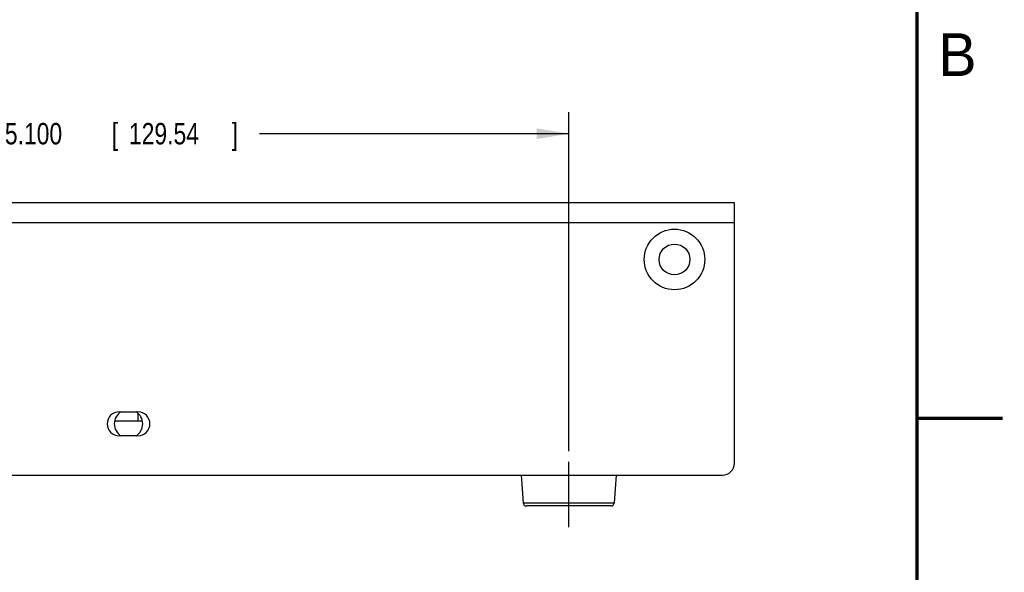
# Model space of a CAD drawing. Header units: inches. Extents: x 0 to 22, y 0 to 17.
# Tile 8 of 9: x 16.3 to 22, y 3.4 to 6.6. Entities that reach past the tile are written whole.
import ezdxf

# ---------------------------------------------------------------- set-up
doc = ezdxf.new("R2010")
doc.units = ezdxf.units.IN
doc.header["$LTSCALE"] = 1.21
doc.header["$MEASUREMENT"] = 0
doc.linetypes.add('CENTER', pattern=[0.6, 0.375, -0.075, 0.075, -0.075])
doc.layers.get('0').update_dxf_attribs({"linetype": 'CONTINUOUS'})
doc.layers.add('DEFAULT_1', color=7, linetype='CENTER')
doc.layers.add('DIMENSIONS', color=7, linetype='CONTINUOUS')
doc.styles.get("Standard").update_dxf_attribs({"font": 'txt', "width": 0.8})
doc.dimstyles.new('DIMSTYLE_2', dxfattribs={"dimtxt": 0.125, "dimasz": 0.1875, "dimexe": 0.18, "dimexo": 0.0625, "dimgap": 0.09, "dimtad": 0, "dimtih": 1, "dimtoh": 1, "dimdec": 3, "dimzin": 4, "dimdsep": 46, "dimtxsty": 'STANDARD', "dimblk": '_FILLED', "dimblk1": '_FILLED', "dimblk2": '_FILLED', "dimcen": 0.09, "dimadec": 0, "dimazin": 0, "dimtp": 0.01, "dimtm": 0.01, "dimtfac": 1, "dimtdec": 3, "dimtofl": 0, "dimtmove": 0, "dimatfit": 3, "dimldrblk": '_FILLED', "dimfxl": 1, "dimtolj": 1, "dimtzin": 4, "dimarcsym": 0})

# ---------------------------------------------------------------- blocks, each defined once
blk = doc.blocks.new('_FILLED')
at = {"color": 0, "linetype": 'BYBLOCK'}
blk.add_solid([(0, 0), (-1, 0.167), (-1, -0.167)], dxfattribs=at)
blk = doc.blocks.new('*D23')
at = {"layer": 'DIMENSIONS', "color": 2, "linetype": 'CONTINUOUS'}
for p, q in [((14.365, 4.0576), (14.365, 6.038)), ((19.465, 4.0576), (19.465, 6.038)), ((14.365, 5.913), (16.1081, 5.913)), ((19.465, 5.913), (17.6581, 5.913))]:
    blk.add_line(p, q, dxfattribs=at)
at = {"layer": 'DIMENSIONS', "color": 2, "linetype": 'CONTINUOUS', "xscale": 0.1875, "yscale": 0.1875, "zscale": 0.1875, "rotation": 180}
blk.add_blockref('_FILLED', (14.365, 5.913), dxfattribs=at)
at = {"layer": 'DIMENSIONS', "color": 2, "linetype": 'CONTINUOUS', "xscale": 0.1875, "yscale": 0.1875, "zscale": 0.1875}
blk.add_blockref('_FILLED', (19.465, 5.913), dxfattribs=at)
at = {"layer": 'DIMENSIONS', "color": 2, "linetype": 'CONTINUOUS', "width": 0.8}
for s, p in [('[', (16.7956, 5.8505)), (']', (17.4956, 5.8505)), ('5.100', (16.1706, 5.8505)), ('129.54', (16.8956, 5.8505))]:
    blk.add_text(s, height=0.125, dxfattribs=at).set_placement(p)

msp = doc.modelspace()

# ---------------------------------------------------------------- linework, layer by layer
at = {"color": 7, "linetype": 'CONTINUOUS'}
for p, q in [((20.433, 5.5081), (13.373, 5.5081)), ((20.433, 3.9881), (20.433, 5.5081)), ((20.433, 5.3921), (13.373, 5.3921)), ((16.838, 4.2881), (16.948, 4.2881)), ((16.948, 4.2802), (16.948, 4.2331)), ((16.9746, 4.2331), (16.8114, 4.2331)), ((16.948, 4.1481), (16.838, 4.1481)), ((13.443, 3.9181), (20.363, 3.9181)), ((19.1877, 3.9181), (19.1987, 3.7567)), ((19.7422, 3.9181), (19.7312, 3.7567)), ((19.1987, 3.7567), (19.7312, 3.7567)), ((19.7113, 3.7381), (19.2187, 3.7381))]:
    msp.add_line(p, q, dxfattribs=at)
at = {"color": 7, "linetype": 'CONTINUOUS', "const_width": 0.02}
for points in [[(21.5, 0.5), (21.5, 16.5)], [(22, 4.25), (21.5, 4.25)]]:
    msp.add_lwpolyline(points, dxfattribs=at)
at = {"color": 7, "linetype": 'CONTINUOUS'}
for radius in [0.177, 0.09]:
    msp.add_circle((20.083, 5.1781), radius, dxfattribs=at)
for centre, radius, start, end in [((16.838, 4.2181), 0.07, 90, 270), ((16.893, 4.2181), 0.083, 122.4499, 237.5501), ((16.893, 4.2181), 0.083, 302.4499, 57.5501), ((16.948, 4.2181), 0.07, 270, 90), ((20.363, 3.9881), 0.07, 270, 360), ((19.2187, 3.7581), 0.02, 183.90049, 270), ((19.7113, 3.7581), 0.02, 270, 356.09951)]:
    msp.add_arc(centre, radius, start, end, dxfattribs=at)
at = {"layer": 'DEFAULT_1', "color": 7, "linetype": 'CENTER'}
msp.add_line((19.465, 3.6131), (19.465, 3.9951), dxfattribs=at)

# ---------------------------------------------------------------- texts
at = {"color": 2, "linetype": 'CONTINUOUS'}
msp.add_text('B', height=0.25, dxfattribs=at).set_placement((21.625, 6.25))

# ---------------------------------------------------------------- dimensions: what is measured, and where the dimension line sits
at = {"layer": 'DIMENSIONS', "color": 2, "linetype": 'CONTINUOUS'}
dim = msp.add_linear_dim(base=(19.465, 5.913), p1=(14.365, 4.0576), p2=(19.465, 4.0576), dimstyle='DIMSTYLE_2', dxfattribs=at)
dim.commit()
dim.dimension.update_dxf_attribs({"geometry": '*D23', "text_midpoint": (16.8831, 5.913), "dimtype": 160})

doc.saveas('drawing.dxf')
